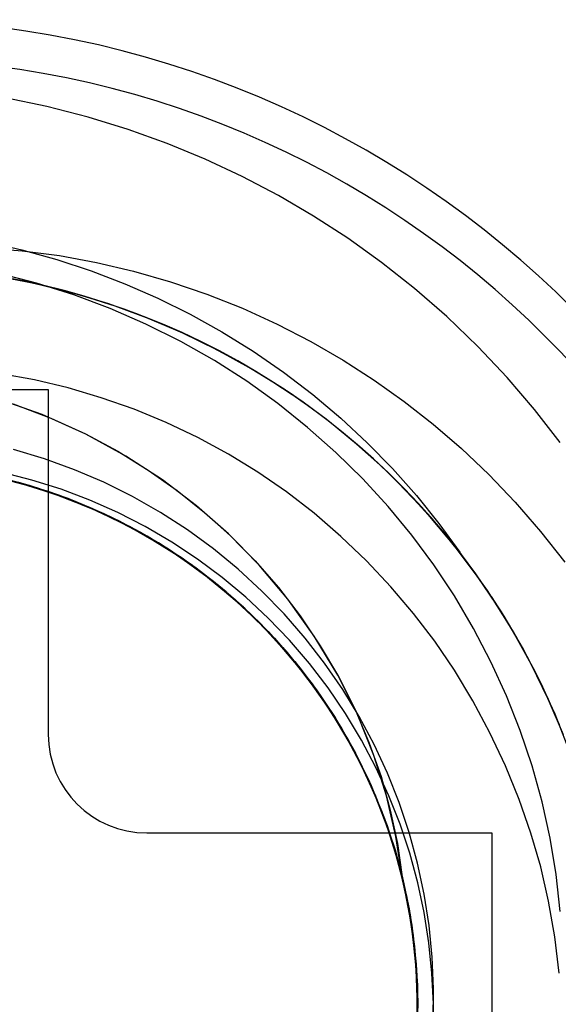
# Model space of a CAD drawing. Header units: millimetres. Extents: x -1 to 50, y 0 to 191.
# Tile 37 of 146: x 44.09 to 45.19, y 36.05 to 38.05. Entities that reach past the tile are written whole.
import ezdxf

# ---------------------------------------------------------------- set-up
doc = ezdxf.new("R2010")
doc.units = ezdxf.units.MM
doc.layers.add('MAIN-1', color=7, linetype='Continuous')
doc.layers.add('MAIN-2', color=7, linetype='Continuous')

msp = doc.modelspace()

# ---------------------------------------------------------------- linework, layer by layer
at = {"layer": 'MAIN-1'}
for p, q in [((43.45, 37.3), (44.15, 37.3)), ((44.15, 37.3), (44.15, 36.6)), ((44.0788, 37.2705), (44.1553, 37.2417)), ((44.1553, 37.2417), (44.2257, 37.2096)), ((44.2257, 37.2096), (44.291, 37.1743)), ((44.291, 37.1743), (44.3527, 37.136)), ((44.3527, 37.136), (44.4114, 37.0947)), ((44.4114, 37.0947), (44.4674, 37.0501)), ((44.7391, 36.7172), (44.7728, 36.6503)), ((44.7728, 36.6503), (44.8015, 36.5824)), ((44.8015, 36.5824), (44.8254, 36.5143)), ((44.8254, 36.5143), (44.8443, 36.4463)), ((44.8443, 36.4463), (44.8586, 36.3786)), ((44.35, 36.4), (45.05, 36.4)), ((45.05, 36.4), (45.05, 35.7)), ((44.8586, 36.3786), (44.8684, 36.3109))]:
    msp.add_line(p, q, dxfattribs=at)
for centre, radius, start, end in [((43.8, 36.05), 3.15, 0, 180), ((43.8, 36.05), 2.91, 270, 90), ((44.35, 36.6), 0.2, 180, 270)]:
    msp.add_arc(centre, radius, start, end, dxfattribs=at)
at = {"layer": 'MAIN-2'}
for p, q in [((44.1474, 37.8737), (44.0625, 37.8913)), ((44.2307, 37.8523), (44.1474, 37.8737)), ((44.3121, 37.8273), (44.2307, 37.8523)), ((44.3914, 37.7988), (44.3121, 37.8273)), ((44.4686, 37.7669), (44.3914, 37.7988)), ((44.5438, 37.7317), (44.4686, 37.7669)), ((44.617, 37.6934), (44.5438, 37.7317)), ((44.6884, 37.6517), (44.617, 37.6934)), ((44.7582, 37.6066), (44.6884, 37.6517)), ((44.0235, 37.5998), (44.0961, 37.5833)), ((44.8265, 37.5576), (44.7582, 37.6066)), ((44.0222, 37.5872), (44.0973, 37.5811)), ((44.0961, 37.5833), (44.1675, 37.5634)), ((44.0973, 37.5811), (44.1726, 37.5713)), ((44.1675, 37.5634), (44.2374, 37.5404)), ((44.1726, 37.5713), (44.2479, 37.5576)), ((44.2479, 37.5576), (44.3232, 37.54)), ((44.8935, 37.5045), (44.8265, 37.5576)), ((44.1263, 37.5155), (44.0497, 37.5354)), ((44.2374, 37.5404), (44.3057, 37.5144)), ((44.3232, 37.54), (44.3981, 37.5185)), ((44.1179, 37.5156), (44.039, 37.5305)), ((44.1504, 37.5083), (44.0806, 37.5234)), ((44.1426, 37.51), (44.0947, 37.5204)), ((44.1959, 37.4965), (44.1179, 37.5156)), ((44.2017, 37.4916), (44.1263, 37.5155)), ((44.3981, 37.5185), (44.472, 37.4932)), ((44.1901, 37.498), (44.1426, 37.51)), ((44.2196, 37.4898), (44.1504, 37.5083)), ((44.2372, 37.4845), (44.1901, 37.498)), ((44.2728, 37.4733), (44.1959, 37.4965)), ((44.3057, 37.5144), (44.3724, 37.4853)), ((44.9588, 37.4476), (44.8935, 37.5045)), ((44.2758, 37.4638), (44.2017, 37.4916)), ((44.2878, 37.4681), (44.2196, 37.4898)), ((44.2838, 37.4695), (44.2372, 37.4845)), ((44.3724, 37.4853), (44.4379, 37.4529)), ((44.472, 37.4932), (44.5444, 37.4645)), ((44.3483, 37.446), (44.2728, 37.4733)), ((44.3483, 37.4322), (44.2758, 37.4638)), ((44.3298, 37.453), (44.2838, 37.4695)), ((44.3548, 37.4433), (44.2878, 37.4681)), ((44.5444, 37.4645), (44.6147, 37.4324)), ((44.3752, 37.435), (44.3298, 37.453)), ((44.422, 37.4148), (44.3483, 37.446)), ((44.4203, 37.4153), (44.3548, 37.4433)), ((44.4379, 37.4529), (44.5025, 37.4169)), ((45.0216, 37.3873), (44.9588, 37.4476)), ((44.4189, 37.397), (44.3483, 37.4322)), ((44.4234, 37.414), (44.3794, 37.4332)), ((44.4842, 37.3846), (44.4203, 37.4153)), ((44.5025, 37.4169), (44.5659, 37.3775)), ((44.6147, 37.4324), (44.6828, 37.3972)), ((44.4871, 37.3583), (44.4189, 37.397)), ((44.4938, 37.3798), (44.422, 37.4148)), ((44.4666, 37.3934), (44.4234, 37.414)), ((44.6828, 37.3972), (44.7486, 37.3592)), ((44.5089, 37.3716), (44.4666, 37.3934)), ((44.5461, 37.3511), (44.4842, 37.3846)), ((44.5634, 37.3411), (44.4938, 37.3798)), ((44.5659, 37.3775), (44.6277, 37.335)), ((45.0812, 37.3244), (45.0216, 37.3873)), ((44.5529, 37.3163), (44.4871, 37.3583)), ((44.5504, 37.3485), (44.5089, 37.3716)), ((44.7486, 37.3592), (44.8118, 37.3185)), ((44.6061, 37.3149), (44.5461, 37.3511)), ((44.5909, 37.3243), (44.5504, 37.3485)), ((44.6306, 37.2989), (44.5634, 37.3411)), ((44.1224, 37.3191), (44.0536, 37.3316)), ((44.1904, 37.303), (44.1224, 37.3191)), ((44.6161, 37.271), (44.5529, 37.3163)), ((44.6306, 37.2988), (44.5909, 37.3243)), ((44.6277, 37.335), (44.6871, 37.2897)), ((44.8118, 37.3185), (44.8727, 37.2752)), ((45.137, 37.2593), (45.0812, 37.3244)), ((44.15, 37.3), (44.15, 37.3)), ((44.15, 37.3), (44.15, 37.3)), ((44.2577, 37.2831), (44.1904, 37.303)), ((44.6644, 37.2759), (44.6061, 37.3149)), ((44.1378, 37.2488), (44.0427, 37.2825)), ((44.3241, 37.2596), (44.2577, 37.2831)), ((44.676, 37.2675), (44.6373, 37.2943)), ((44.7209, 37.234), (44.6644, 37.2759)), ((44.6871, 37.2897), (44.7437, 37.2419)), ((44.3895, 37.2325), (44.3241, 37.2596)), ((44.6765, 37.2228), (44.6161, 37.271)), ((44.7138, 37.2394), (44.676, 37.2675)), ((44.8727, 37.2752), (44.9315, 37.2291)), ((45.189, 37.1924), (45.137, 37.2593)), ((44.2264, 37.2091), (44.1378, 37.2488)), ((44.7508, 37.21), (44.7138, 37.2394)), ((44.7437, 37.2419), (44.7976, 37.1917)), ((44.4534, 37.2021), (44.3895, 37.2325)), ((44.734, 37.1718), (44.6765, 37.2228)), ((44.7758, 37.189), (44.7209, 37.234)), ((44.9315, 37.2291), (44.9886, 37.1797)), ((44.3073, 37.1646), (44.2264, 37.2091)), ((44.5155, 37.1684), (44.4534, 37.2021)), ((44.787, 37.1794), (44.7508, 37.21)), ((44.1421, 37.1593), (44.0796, 37.1782)), ((44.8288, 37.1413), (44.7758, 37.189)), ((44.8223, 37.1476), (44.787, 37.1794)), ((44.7976, 37.1917), (44.8488, 37.1392)), ((44.9886, 37.1797), (45.044, 37.127)), ((44.2033, 37.137), (44.1421, 37.1593)), ((44.3817, 37.1163), (44.3073, 37.1646)), ((44.5754, 37.1317), (44.5155, 37.1684)), ((44.7884, 37.1182), (44.734, 37.1718)), ((44.263, 37.1114), (44.2033, 37.137)), ((44.8567, 37.1146), (44.8223, 37.1476)), ((44.8797, 37.091), (44.8288, 37.1413)), ((44.8488, 37.1392), (44.8971, 37.0846)), ((44.0933, 37.1098), (44.0158, 37.1284)), ((44.0253, 37.1266), (44.102, 37.1075)), ((44.0927, 37.1103), (44.0286, 37.1258)), ((44.0305, 37.1252), (44.1077, 37.1057)), ((44.0311, 37.1253), (44.0967, 37.109)), ((44.1149, 37.1039), (44.0378, 37.1238)), ((44.0402, 37.123), (44.117, 37.1029)), ((44.0434, 37.1227), (44.1088, 37.1056)), ((44.1121, 37.1048), (44.0495, 37.1213)), ((44.1268, 37.1002), (44.0499, 37.1209)), ((44.0525, 37.1206), (44.1293, 37.0996)), ((44.0529, 37.1203), (44.129, 37.0996)), ((44.0557, 37.1199), (44.1209, 37.1021)), ((44.1169, 37.116), (44.0569, 37.1314)), ((44.1362, 37.0971), (44.0596, 37.1188)), ((44.1481, 37.0933), (44.0717, 37.1159)), ((44.1761, 37.0973), (44.1169, 37.116)), ((44.4508, 37.064), (44.3817, 37.1163)), ((44.6333, 37.0918), (44.5754, 37.1317)), ((44.8396, 37.0625), (44.7884, 37.1182)), ((45.044, 37.127), (45.0977, 37.0711)), ((44.1576, 37.0898), (44.0813, 37.113)), ((44.086, 37.1118), (44.1621, 37.0882)), ((44.1559, 37.0908), (44.0927, 37.1103)), ((44.1693, 37.0857), (44.0933, 37.1098)), ((44.0967, 37.109), (44.1612, 37.0888)), ((44.102, 37.1075), (44.1772, 37.0829)), ((44.1077, 37.1057), (44.1834, 37.0808)), ((44.1088, 37.1056), (44.1731, 37.0846)), ((44.1737, 37.0846), (44.1121, 37.1048)), ((44.1903, 37.0784), (44.1149, 37.1039)), ((44.117, 37.1029), (44.1923, 37.0773)), ((44.1209, 37.1021), (44.1849, 37.0804)), ((44.202, 37.0739), (44.1268, 37.1002)), ((44.129, 37.0996), (44.2034, 37.0734)), ((44.1293, 37.0996), (44.2043, 37.0729)), ((44.2111, 37.0699), (44.1362, 37.0971)), ((44.2343, 37.0754), (44.1761, 37.0973)), ((44.3211, 37.0824), (44.263, 37.1114)), ((44.9178, 37.0499), (44.8603, 37.1106)), ((44.8943, 37.0758), (44.8607, 37.1105)), ((44.897, 37.0725), (44.8631, 37.1077)), ((44.2226, 37.0653), (44.1481, 37.0933)), ((44.218, 37.0674), (44.1559, 37.0908)), ((44.232, 37.0613), (44.1576, 37.0898)), ((44.1612, 37.0888), (44.2244, 37.0646)), ((44.1621, 37.0882), (44.2364, 37.0593)), ((44.2434, 37.0563), (44.1693, 37.0857)), ((44.1731, 37.0846), (44.236, 37.0597)), ((44.2341, 37.0606), (44.1737, 37.0846)), ((44.1772, 37.0829), (44.2506, 37.053)), ((44.1834, 37.0808), (44.2571, 37.0505)), ((44.1849, 37.0804), (44.2475, 37.0547)), ((44.2636, 37.0474), (44.1903, 37.0784)), ((44.1923, 37.0773), (44.2653, 37.0465)), ((44.3776, 37.0502), (44.3211, 37.0824)), ((44.6894, 37.0485), (44.6333, 37.0918)), ((44.9281, 37.0383), (44.8797, 37.091)), ((44.9269, 37.0399), (44.8943, 37.0758)), ((44.8971, 37.0846), (44.9426, 37.028)), ((44.275, 37.0421), (44.202, 37.0739)), ((44.2034, 37.0734), (44.2755, 37.0419)), ((44.2043, 37.0729), (44.2772, 37.0408)), ((44.2839, 37.0374), (44.2111, 37.0699)), ((44.2786, 37.0403), (44.218, 37.0674)), ((44.295, 37.0319), (44.2226, 37.0653)), ((44.2244, 37.0646), (44.286, 37.0367)), ((44.3042, 37.0275), (44.232, 37.0613)), ((44.2931, 37.0331), (44.2341, 37.0606)), ((44.2912, 37.0501), (44.2343, 37.0754)), ((44.236, 37.0597), (44.2972, 37.031)), ((44.2364, 37.0593), (44.3084, 37.0251)), ((44.3151, 37.0216), (44.2434, 37.0563)), ((44.516, 37.0067), (44.4508, 37.064)), ((44.8876, 37.0044), (44.8396, 37.0625)), ((44.9297, 37.0363), (44.897, 37.0725)), ((45.0977, 37.0711), (45.1494, 37.0118)), ((44.2475, 37.0547), (44.3084, 37.0252)), ((44.2506, 37.053), (44.3218, 37.0179)), ((44.2571, 37.0505), (44.3283, 37.0148)), ((44.3345, 37.011), (44.2636, 37.0474)), ((44.2653, 37.0465), (44.3358, 37.0106)), ((44.3455, 37.0051), (44.275, 37.0421)), ((44.2755, 37.0419), (44.3452, 37.0051)), ((44.2772, 37.0408), (44.3477, 37.0035)), ((44.3375, 37.0096), (44.2786, 37.0403)), ((44.3542, 36.9998), (44.2839, 37.0374)), ((44.286, 37.0367), (44.3457, 37.005)), ((44.3466, 37.0218), (44.2912, 37.0501)), ((44.4323, 37.0148), (44.3776, 37.0502)), ((44.4674, 37.0501), (44.52, 37.0028)), ((44.7436, 37.0018), (44.6894, 37.0485)), ((44.972, 36.9857), (44.9178, 37.0499)), ((44.9583, 37.0029), (44.9269, 37.0399)), ((44.9738, 36.9835), (44.9281, 37.0383)), ((44.9611, 36.9991), (44.9297, 37.0363)), ((44.3505, 37.0021), (44.2931, 37.0331)), ((44.3648, 36.9934), (44.295, 37.0319)), ((44.2972, 37.031), (44.3566, 36.9986)), ((44.3736, 36.9886), (44.3042, 37.0275)), ((44.3084, 37.0252), (44.3674, 36.9921)), ((44.3084, 37.0251), (44.3777, 36.9859)), ((44.3842, 36.9819), (44.3151, 37.0216)), ((44.3218, 37.0179), (44.3905, 36.9777)), ((44.4005, 36.9903), (44.3466, 37.0218)), ((44.9426, 37.028), (44.9851, 36.9695)), ((44.3283, 37.0148), (44.3966, 36.974)), ((44.4027, 36.9697), (44.3345, 37.011)), ((44.3358, 37.0106), (44.4035, 36.9697)), ((44.3942, 36.9755), (44.3375, 37.0096)), ((44.3452, 37.0051), (44.4125, 36.9633)), ((44.4131, 36.9629), (44.3455, 37.0051)), ((44.3457, 37.005), (44.4034, 36.9697)), ((44.3477, 37.0035), (44.4153, 36.9613)), ((44.4058, 36.9679), (44.3505, 37.0021)), ((44.4216, 36.9573), (44.3542, 36.9998)), ((44.3566, 36.9986), (44.4139, 36.9627)), ((44.4851, 36.9763), (44.4323, 37.0148)), ((44.5779, 36.9436), (44.516, 37.0067)), ((44.52, 37.0028), (44.57, 36.952)), ((44.7957, 36.952), (44.7436, 37.0018)), ((44.9325, 36.9439), (44.8876, 37.0044)), ((44.9886, 36.9649), (44.9583, 37.0029)), ((44.9913, 36.9609), (44.9611, 36.9991)), ((45.1494, 37.0118), (45.1988, 36.9493)), ((44.4317, 36.9501), (44.3648, 36.9934)), ((44.3674, 36.9921), (44.4242, 36.9555)), ((44.44, 36.9446), (44.3736, 36.9886)), ((44.3777, 36.9859), (44.444, 36.9418)), ((44.4501, 36.9373), (44.3842, 36.9819)), ((44.3905, 36.9777), (44.4564, 36.9325)), ((44.4526, 36.9558), (44.4005, 36.9903)), ((44.5356, 36.935), (44.4851, 36.9763)), ((45.0227, 36.9185), (44.972, 36.9857)), ((45.0167, 36.9268), (44.9738, 36.9835)), ((44.4487, 36.9381), (44.3942, 36.9755)), ((44.3966, 36.974), (44.4618, 36.9283)), ((44.4677, 36.9236), (44.4027, 36.9697)), ((44.4034, 36.9697), (44.4587, 36.9309)), ((44.4035, 36.9697), (44.468, 36.9238)), ((44.4591, 36.9306), (44.4058, 36.9679)), ((44.4125, 36.9633), (44.4771, 36.9164)), ((44.4775, 36.9161), (44.4131, 36.9629)), ((44.4139, 36.9627), (44.4688, 36.9233)), ((44.4153, 36.9613), (44.4797, 36.9144)), ((44.4857, 36.91), (44.4216, 36.9573)), ((44.5027, 36.9184), (44.4526, 36.9558)), ((45.0412, 36.8922), (44.9851, 36.9695)), ((45.0176, 36.9259), (44.9886, 36.9649)), ((45.0203, 36.9218), (44.9913, 36.9609)), ((44.4242, 36.9555), (44.4787, 36.9155)), ((44.4953, 36.9021), (44.4317, 36.9501)), ((44.503, 36.8958), (44.44, 36.9446)), ((44.444, 36.9418), (44.5068, 36.8928)), ((44.5006, 36.8978), (44.4487, 36.9381)), ((44.5126, 36.8879), (44.4501, 36.9373)), ((44.57, 36.952), (44.6172, 36.8978)), ((44.6361, 36.8744), (44.5779, 36.9436)), ((44.8451, 36.8997), (44.7957, 36.952)), ((44.9744, 36.8808), (44.9325, 36.9439)), ((44.4564, 36.9325), (44.5189, 36.8825)), ((44.4587, 36.9309), (44.5116, 36.8887)), ((44.5101, 36.89), (44.4591, 36.9306)), ((44.4618, 36.9283), (44.5236, 36.8779)), ((44.5293, 36.873), (44.4677, 36.9236)), ((44.468, 36.9238), (44.5291, 36.8733)), ((44.4688, 36.9233), (44.5212, 36.8806)), ((44.4771, 36.9164), (44.5385, 36.8647)), ((44.5385, 36.8647), (44.4775, 36.9161)), ((44.5507, 36.8784), (44.5027, 36.9184)), ((44.5836, 36.8909), (44.5356, 36.935)), ((45.0568, 36.8682), (45.0167, 36.9268)), ((45.0452, 36.886), (45.0176, 36.9259)), ((45.0478, 36.8819), (45.0203, 36.9218)), ((45.0696, 36.8486), (45.0227, 36.9185)), ((44.4787, 36.9155), (44.5307, 36.8722)), ((44.4797, 36.9144), (44.5406, 36.863)), ((44.5462, 36.8582), (44.4857, 36.91)), ((44.5552, 36.8496), (44.4953, 36.9021)), ((44.5498, 36.8547), (44.5006, 36.8978)), ((44.5622, 36.8426), (44.503, 36.8958)), ((44.6172, 36.8978), (44.6615, 36.8403)), ((44.8914, 36.8453), (44.8451, 36.8997)), ((44.5068, 36.8928), (44.5658, 36.8394)), ((44.5589, 36.8462), (44.5101, 36.89)), ((44.5116, 36.8887), (44.5617, 36.8434)), ((44.5713, 36.834), (44.5126, 36.8879)), ((44.5189, 36.8825), (44.5775, 36.8281)), ((44.5212, 36.8806), (44.5708, 36.8347)), ((44.5236, 36.8779), (44.5817, 36.8233)), ((44.5963, 36.8358), (44.5507, 36.8784)), ((44.6289, 36.8444), (44.5836, 36.8909)), ((45.0131, 36.8151), (44.9744, 36.8808)), ((45.0923, 36.8115), (45.0412, 36.8922)), ((45.0753, 36.8396), (45.0493, 36.88)), ((45.0916, 36.8122), (45.0493, 36.8797)), ((44.5291, 36.8733), (44.5865, 36.8185)), ((44.5871, 36.8182), (44.5293, 36.873)), ((44.5307, 36.8722), (44.5798, 36.8258)), ((44.5385, 36.8647), (44.5963, 36.8085)), ((44.5956, 36.8091), (44.5385, 36.8647)), ((44.5406, 36.863), (44.5976, 36.8074)), ((44.6026, 36.8021), (44.5462, 36.8582)), ((44.6897, 36.7993), (44.6361, 36.8744)), ((45.094, 36.8081), (45.0568, 36.8682)), ((44.5962, 36.8089), (44.5498, 36.8547)), ((44.6112, 36.793), (44.5552, 36.8496)), ((44.6052, 36.7993), (44.5589, 36.8462)), ((44.5617, 36.8434), (44.609, 36.795)), ((44.6176, 36.7853), (44.5622, 36.8426)), ((44.5658, 36.8394), (44.6209, 36.7818)), ((44.6394, 36.7909), (44.5963, 36.8358)), ((44.6714, 36.7954), (44.6289, 36.8444)), ((44.6615, 36.8403), (44.7022, 36.7798)), ((44.9345, 36.789), (44.8914, 36.8453)), ((45.1124, 36.7761), (45.0696, 36.8486)), ((45.0998, 36.7984), (45.0753, 36.8396)), ((44.5708, 36.8347), (44.6175, 36.7858)), ((44.6259, 36.7761), (44.5713, 36.834)), ((44.5775, 36.8281), (44.632, 36.7693)), ((44.5798, 36.8258), (44.626, 36.7764)), ((44.5817, 36.8233), (44.6357, 36.7647)), ((44.5865, 36.8185), (44.6399, 36.7597)), ((44.6407, 36.7593), (44.5871, 36.8182)), ((44.6486, 36.7496), (44.5956, 36.8091)), ((44.6396, 36.7606), (44.5962, 36.8089)), ((44.5963, 36.8085), (44.6498, 36.7482)), ((44.5976, 36.8074), (44.6504, 36.7477)), ((44.6548, 36.7419), (44.6026, 36.8021)), ((44.6486, 36.7498), (44.6052, 36.7993)), ((44.7375, 36.7201), (44.6897, 36.7993)), ((45.0485, 36.7474), (45.0131, 36.8151)), ((45.1301, 36.7428), (45.0916, 36.8122)), ((45.1382, 36.7276), (45.0923, 36.8115)), ((45.1282, 36.7465), (45.094, 36.8081)), ((45.123, 36.7565), (45.0998, 36.7984)), ((44.609, 36.795), (44.6533, 36.7439)), ((44.6627, 36.7323), (44.6112, 36.793)), ((44.6175, 36.7858), (44.6611, 36.7341)), ((44.6687, 36.7241), (44.6176, 36.7853)), ((44.6209, 36.7818), (44.6716, 36.7203)), ((44.6762, 36.7143), (44.6259, 36.7761)), ((44.626, 36.7764), (44.669, 36.7242)), ((44.6799, 36.7437), (44.6394, 36.7909)), ((44.711, 36.7443), (44.6714, 36.7954)), ((44.7022, 36.7798), (44.7391, 36.7172)), ((44.9745, 36.7302), (44.9345, 36.789)), ((45.1509, 36.7017), (45.1124, 36.7761)), ((44.632, 36.7693), (44.6823, 36.7064)), ((44.6357, 36.7647), (44.6854, 36.7024)), ((44.6801, 36.7099), (44.6396, 36.7606)), ((44.6399, 36.7597), (44.689, 36.6972)), ((44.6899, 36.6966), (44.6407, 36.7593)), ((45.1448, 36.7139), (45.123, 36.7565)), ((44.6888, 36.698), (44.6486, 36.7498)), ((44.6971, 36.6864), (44.6486, 36.7496)), ((44.6498, 36.7482), (44.6987, 36.6843)), ((44.6504, 36.7477), (44.6986, 36.6844)), ((44.6533, 36.7439), (44.6944, 36.6902)), ((44.7026, 36.6782), (44.6548, 36.7419)), ((44.7178, 36.6942), (44.6799, 36.7437)), ((44.7477, 36.6911), (44.711, 36.7443)), ((45.0802, 36.6781), (45.0485, 36.7474)), ((45.1594, 36.6836), (45.1282, 36.7465)), ((45.1648, 36.6717), (45.1301, 36.7428)), ((44.6611, 36.7341), (44.7016, 36.6799)), ((44.7097, 36.668), (44.6627, 36.7323)), ((44.7153, 36.6595), (44.6687, 36.7241)), ((44.669, 36.7242), (44.7087, 36.6695)), ((44.6716, 36.7203), (44.7179, 36.6554)), ((44.7781, 36.639), (44.7375, 36.7201)), ((45.0117, 36.6684), (44.9745, 36.7302)), ((45.1787, 36.6409), (45.1382, 36.7276)), ((44.7221, 36.6491), (44.6762, 36.7143)), ((44.7174, 36.6569), (44.6801, 36.7099)), ((44.6823, 36.7064), (44.7283, 36.6394)), ((44.6854, 36.7024), (44.7304, 36.6367)), ((44.7257, 36.6441), (44.6888, 36.698)), ((44.689, 36.6972), (44.7337, 36.6311)), ((44.7342, 36.6305), (44.6899, 36.6966)), ((45.1652, 36.6708), (45.1448, 36.7139)), ((45.185, 36.6256), (45.1509, 36.7017)), ((44.6944, 36.6902), (44.7321, 36.634)), ((44.7409, 36.6199), (44.6971, 36.6864)), ((44.6986, 36.6844), (44.742, 36.6176)), ((44.6987, 36.6843), (44.7426, 36.617)), ((44.7016, 36.6799), (44.7386, 36.6233)), ((44.7456, 36.6111), (44.7026, 36.6782)), ((44.753, 36.6423), (44.7178, 36.6942)), ((44.7812, 36.6361), (44.7477, 36.6911)), ((45.1081, 36.6076), (45.0802, 36.6781)), ((45.1875, 36.6197), (45.1594, 36.6836)), ((44.7087, 36.6695), (44.7451, 36.6125)), ((44.752, 36.6004), (44.7097, 36.668)), ((44.7572, 36.5917), (44.7153, 36.6595)), ((44.7515, 36.6018), (44.7174, 36.6569)), ((45.0463, 36.6035), (45.0117, 36.6684)), ((45.1956, 36.5991), (45.1648, 36.6717)), ((45.1842, 36.6271), (45.1652, 36.6708)), ((44.7179, 36.6554), (44.7594, 36.5874)), ((44.7631, 36.5807), (44.7221, 36.6491)), ((44.7593, 36.588), (44.7257, 36.6441)), ((44.7283, 36.6394), (44.7694, 36.569)), ((44.7304, 36.6367), (44.7705, 36.5679)), ((44.7855, 36.5884), (44.753, 36.6423)), ((44.811, 36.5572), (44.7781, 36.639)), ((44.8115, 36.5794), (44.7812, 36.6361)), ((45.2136, 36.5518), (45.1787, 36.6409)), ((44.7321, 36.634), (44.7662, 36.5757)), ((44.7337, 36.6311), (44.7736, 36.5617)), ((44.7737, 36.5613), (44.7342, 36.6305)), ((44.7386, 36.6233), (44.7721, 36.5645)), ((44.7795, 36.5503), (44.7409, 36.6199)), ((44.742, 36.6176), (44.7805, 36.5478)), ((44.7426, 36.617), (44.7812, 36.5469)), ((44.15, 36.6), (44.15, 36.6)), ((44.15, 36.6), (44.15, 36.6)), ((44.7451, 36.6125), (44.7779, 36.5533)), ((44.7838, 36.5411), (44.7456, 36.6111)), ((44.7823, 36.5446), (44.7515, 36.6018)), ((44.7893, 36.53), (44.752, 36.6004)), ((45.0778, 36.5364), (45.0463, 36.6035)), ((45.1321, 36.536), (45.1081, 36.6076)), ((44.794, 36.5211), (44.7572, 36.5917)), ((44.7896, 36.5297), (44.7593, 36.588)), ((44.7594, 36.5874), (44.7959, 36.5166)), ((44.7992, 36.5097), (44.7631, 36.5807)), ((44.8149, 36.5327), (44.7855, 36.5884)), ((44.8386, 36.5212), (44.8115, 36.5794)), ((44.7662, 36.5757), (44.7967, 36.5154)), ((44.7694, 36.569), (44.8052, 36.4958)), ((44.7705, 36.5679), (44.8053, 36.4963)), ((44.7721, 36.5645), (44.802, 36.5039)), ((44.7736, 36.5617), (44.8084, 36.4895)), ((44.808, 36.4894), (44.7737, 36.5613)), ((44.8368, 36.4751), (44.811, 36.5572)), ((44.7779, 36.5533), (44.807, 36.4923)), ((44.813, 36.478), (44.7795, 36.5503)), ((44.7805, 36.5478), (44.8139, 36.4755)), ((44.7812, 36.5469), (44.8144, 36.4746)), ((44.8098, 36.4855), (44.7823, 36.5446)), ((44.8169, 36.4686), (44.7838, 36.5411)), ((45.1056, 36.4682), (45.0778, 36.5364)), ((44.8215, 36.4571), (44.7893, 36.53)), ((44.8167, 36.4693), (44.7896, 36.5297)), ((44.8255, 36.4479), (44.794, 36.5211)), ((44.7959, 36.5166), (44.8272, 36.4433)), ((44.8412, 36.4756), (44.8149, 36.5327)), ((44.8623, 36.4616), (44.8386, 36.5212)), ((45.1522, 36.4633), (45.1321, 36.536)), ((44.7967, 36.5154), (44.8233, 36.4532)), ((44.8299, 36.4362), (44.7992, 36.5097)), ((44.802, 36.5039), (44.828, 36.4415)), ((44.8053, 36.4963), (44.8348, 36.4223)), ((44.8052, 36.4958), (44.8355, 36.4205)), ((44.807, 36.4923), (44.8324, 36.4296)), ((44.8371, 36.4152), (44.808, 36.4894)), ((44.8084, 36.4895), (44.8377, 36.4149)), ((44.8339, 36.425), (44.8098, 36.4855)), ((44.8412, 36.4035), (44.813, 36.478)), ((44.8139, 36.4755), (44.8421, 36.4009)), ((44.8144, 36.4746), (44.8423, 36.4004)), ((44.8403, 36.407), (44.8167, 36.4693)), ((44.8447, 36.394), (44.8169, 36.4686)), ((44.8484, 36.3821), (44.8215, 36.4571)), ((44.8558, 36.3931), (44.8368, 36.4751)), ((44.8641, 36.4176), (44.8412, 36.4756)), ((44.8827, 36.4007), (44.8623, 36.4616)), ((45.1295, 36.3999), (45.1056, 36.4682)), ((45.1684, 36.3898), (45.1522, 36.4633)), ((44.8233, 36.4532), (44.8461, 36.3895)), ((44.8515, 36.3727), (44.8255, 36.4479)), ((44.8272, 36.4433), (44.853, 36.368)), ((44.828, 36.4415), (44.85, 36.3776)), ((44.8552, 36.3607), (44.8299, 36.4362)), ((44.8324, 36.4296), (44.8538, 36.3655)), ((44.8543, 36.3634), (44.8339, 36.425)), ((44.8348, 36.4223), (44.859, 36.3464)), ((44.8355, 36.4205), (44.8601, 36.3433)), ((44.8837, 36.3587), (44.8641, 36.4176)), ((44.35, 36.4), (44.35, 36.4)), ((44.35, 36.4), (44.35, 36.4)), ((44.8609, 36.3391), (44.8371, 36.4152)), ((44.8377, 36.4149), (44.8613, 36.3384)), ((44.8601, 36.3434), (44.8403, 36.407)), ((44.8641, 36.3272), (44.8412, 36.4035)), ((44.8421, 36.4009), (44.8649, 36.3245)), ((44.8423, 36.4004), (44.8647, 36.3248)), ((44.8996, 36.3386), (44.8827, 36.4007)), ((45.05, 36.4), (45.05, 36.4)), ((45.05, 36.4), (45.05, 36.4)), ((45.1495, 36.3313), (45.1295, 36.3999)), ((44.867, 36.3175), (44.8447, 36.394)), ((44.8461, 36.3895), (44.865, 36.3246)), ((44.8698, 36.3053), (44.8484, 36.3821)), ((44.85, 36.3776), (44.8681, 36.3124)), ((44.8684, 36.3109), (44.8558, 36.3931)), ((45.1808, 36.3155), (45.1684, 36.3898)), ((44.8719, 36.2957), (44.8515, 36.3727)), ((44.853, 36.368), (44.8732, 36.291)), ((44.8538, 36.3655), (44.8711, 36.3002)), ((44.8709, 36.3009), (44.8543, 36.3634)), ((44.8748, 36.2835), (44.8552, 36.3607)), ((44.8999, 36.2989), (44.8837, 36.3587)), ((44.859, 36.3464), (44.8776, 36.2689)), ((44.876, 36.2786), (44.8601, 36.3434)), ((44.8601, 36.3433), (44.8788, 36.2647)), ((44.8792, 36.2616), (44.8609, 36.3391)), ((44.8613, 36.3384), (44.8793, 36.2605)), ((44.9131, 36.2756), (44.8996, 36.3386)), ((44.8814, 36.2493), (44.8641, 36.3272)), ((44.8647, 36.3248), (44.8817, 36.2479)), ((44.8649, 36.3245), (44.8821, 36.2468)), ((44.865, 36.3246), (44.8798, 36.2586)), ((44.8835, 36.2396), (44.867, 36.3175)), ((45.1656, 36.2614), (45.1495, 36.3313)), ((44.8681, 36.3124), (44.8822, 36.2463)), ((44.8856, 36.2273), (44.8698, 36.3053)), ((44.8839, 36.2377), (44.8709, 36.3009)), ((44.8711, 36.3002), (44.8844, 36.2339)), ((44.9129, 36.2385), (44.8999, 36.2989)), ((45.1891, 36.2405), (45.1808, 36.3155)), ((44.8868, 36.2174), (44.8719, 36.2957)), ((44.8732, 36.291), (44.8877, 36.2127)), ((44.8887, 36.2051), (44.8748, 36.2835)), ((44.8878, 36.2132), (44.876, 36.2786)), ((44.8776, 36.2689), (44.8906, 36.1902)), ((44.8788, 36.2647), (44.8916, 36.1849)), ((44.8918, 36.1829), (44.8792, 36.2616)), ((44.8793, 36.2605), (44.8916, 36.1819)), ((44.8798, 36.2586), (44.8906, 36.1918)), ((44.923, 36.2121), (44.9131, 36.2756)), ((45.1782, 36.1896), (45.1656, 36.2614)), ((44.8931, 36.1705), (44.8814, 36.2493)), ((44.8817, 36.2479), (44.8932, 36.17)), ((44.8821, 36.2468), (44.8936, 36.168)), ((44.8822, 36.2463), (44.8921, 36.1794)), ((44.8943, 36.1607), (44.8835, 36.2396)), ((44.893, 36.1739), (44.8839, 36.2377)), ((44.9225, 36.1774), (44.9129, 36.2385)), ((44.8844, 36.2339), (44.8936, 36.1669)), ((44.8956, 36.1483), (44.8856, 36.2273)), ((44.896, 36.1382), (44.8868, 36.2174)), ((44.8877, 36.2127), (44.8965, 36.1335)), ((44.8955, 36.1473), (44.8878, 36.2132)), ((44.897, 36.1258), (44.8887, 36.2051)), ((44.9293, 36.1481), (44.923, 36.2121)), ((44.8906, 36.1918), (44.8974, 36.1246)), ((44.8906, 36.1902), (44.898, 36.1109)), ((44.8916, 36.1849), (44.8984, 36.1043)), ((44.8916, 36.1819), (44.8983, 36.1028)), ((44.8987, 36.1036), (44.8918, 36.1829)), ((44.8921, 36.1794), (44.8981, 36.112)), ((44.9288, 36.1157), (44.9225, 36.1774)), ((45.1872, 36.1159), (45.1782, 36.1896)), ((44.8983, 36.1097), (44.893, 36.1739)), ((44.8991, 36.0911), (44.8931, 36.1705)), ((44.8932, 36.17), (44.8992, 36.0915)), ((44.8936, 36.168), (44.8993, 36.0885)), ((44.8936, 36.1669), (44.8987, 36.0994)), ((44.8993, 36.0812), (44.8943, 36.1607)), ((44.8993, 36.0812), (44.8955, 36.1473)), ((44.8997, 36.0688), (44.8956, 36.1483)), ((44.8996, 36.0586), (44.896, 36.1382)), ((44.9319, 36.0839), (44.9293, 36.1481)), ((44.8965, 36.1335), (44.8996, 36.0538)), ((44.8996, 36.0462), (44.897, 36.1258)), ((44.8974, 36.1246), (44.9, 36.057)), ((44.898, 36.1109), (44.8997, 36.0312)), ((44.8981, 36.112), (44.8999, 36.0444)), ((44.8999, 36.0453), (44.8983, 36.1097)), ((44.8983, 36.1028), (44.8994, 36.0238)), ((44.8984, 36.1043), (44.8993, 36.0235)), ((44.8997, 36.024), (44.8987, 36.1036)), ((44.8987, 36.0994), (44.8996, 36.0318)), ((44.9317, 36.0533), (44.9288, 36.1157)), ((44.8985, 36.0015), (44.8993, 36.0812)), ((44.8993, 36.0115), (44.8991, 36.0911)), ((44.8993, 36.0885), (44.8991, 36.0089)), ((44.8992, 36.0915), (44.8994, 36.0127)), ((44.8992, 36.0154), (44.8993, 36.0812)), ((44.9309, 36.0197), (44.9319, 36.0839)), ((44.8975, 35.9789), (44.8996, 36.0586)), ((44.898, 35.9891), (44.8997, 36.0688)), ((44.9, 36.057), (44.8983, 35.9894)), ((44.8996, 36.0538), (44.897, 35.9741)), ((44.9312, 35.9906), (44.9317, 36.0533))]:
    msp.add_line(p, q, dxfattribs=at)
for radius, start, end in [(3.15, 0, 180), (2.8, 270, 90), (2, 270, 90), (1.9208, 0, 180), (1.5, 37.8063, 90)]:
    msp.add_arc((43.8, 36.05), radius, start, end, dxfattribs=at)

doc.saveas('drawing.dxf')
